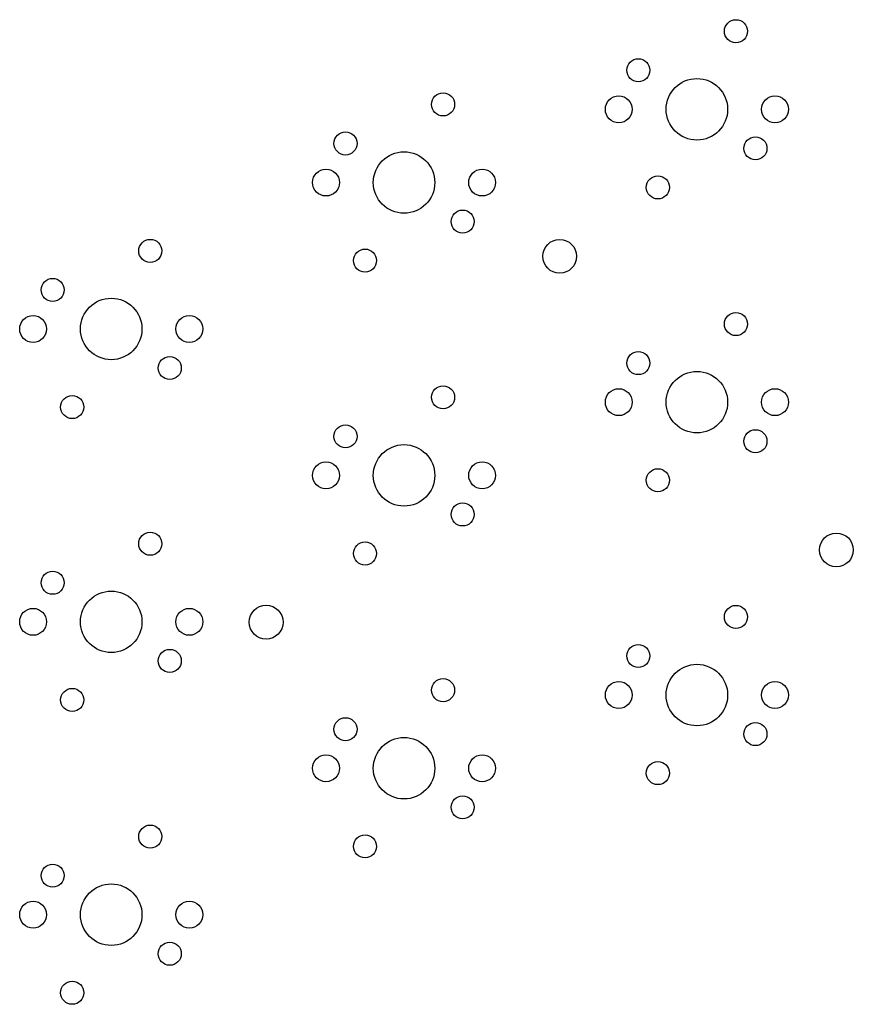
# Model space of a CAD drawing. Extents: x 101 to 222, y -128 to -44.
# Tile 1 of 23: x 101 to 155, y -109 to -44. Entities that reach past the tile are written whole.
import ezdxf

# ---------------------------------------------------------------- set-up
doc = ezdxf.new("R2010")
doc.units = 0
doc.layers.add('BLACK', color=7, linetype='CONTINUOUS')

msp = doc.modelspace()

# ---------------------------------------------------------------- linework, layer by layer
at = {"layer": 'BLACK'}
for centre, radius in [((147.6375, -45.24375), 0.75), ((141.2875, -47.78375), 0.75), ((145.0975, -50.32375), 2), ((128.5875, -50.00625), 0.75), ((140.0175, -50.32375), 0.875), ((150.1775, -50.32375), 0.875), ((122.2375, -52.54625), 0.75), ((148.9075, -52.86375), 0.75), ((126.0475, -55.08625), 2), ((120.9675, -55.08625), 0.875), ((131.1275, -55.08625), 0.875), ((142.5575, -55.40375), 0.75), ((129.8575, -57.62625), 0.75), ((109.5375, -59.53125), 0.75), ((136.1725, -59.88625), 1.1), ((123.5075, -60.16625), 0.75), ((103.1875, -62.07125), 0.75), ((106.9975, -64.61125), 2), ((101.9175, -64.61125), 0.875), ((112.0775, -64.61125), 0.875), ((147.6375, -64.29375), 0.75), ((110.8075, -67.15125), 0.75), ((141.2875, -66.83375), 0.75), ((145.0975, -69.37375), 2), ((128.5875, -69.05625), 0.75), ((140.0175, -69.37375), 0.875), ((150.1775, -69.37375), 0.875), ((104.4575, -69.69125), 0.75), ((122.2375, -71.59625), 0.75), ((148.9075, -71.91375), 0.75), ((126.0475, -74.13625), 2), ((120.9675, -74.13625), 0.875), ((131.1275, -74.13625), 0.875), ((142.5575, -74.45375), 0.75), ((129.8575, -76.67625), 0.75), ((109.5375, -78.58125), 0.75), ((154.1725, -78.98625), 1.1), ((123.5075, -79.21625), 0.75), ((103.1875, -81.12125), 0.75), ((106.9975, -83.66125), 2), ((117.0725, -83.68625), 1.1), ((147.6375, -83.34375), 0.75), ((101.9175, -83.66125), 0.875), ((112.0775, -83.66125), 0.875), ((141.2875, -85.88375), 0.75), ((110.8075, -86.20125), 0.75), ((145.0975, -88.42375), 2), ((128.5875, -88.10625), 0.75), ((140.0175, -88.42375), 0.875), ((150.1775, -88.42375), 0.875), ((104.4575, -88.74125), 0.75), ((122.2375, -90.64625), 0.75), ((148.9075, -90.96375), 0.75), ((126.0475, -93.18625), 2), ((120.9675, -93.18625), 0.875), ((131.1275, -93.18625), 0.875), ((142.5575, -93.50375), 0.75), ((129.8575, -95.72625), 0.75), ((109.5375, -97.63125), 0.75), ((123.5075, -98.26625), 0.75), ((103.1875, -100.17125), 0.75), ((106.9975, -102.71125), 2), ((101.9175, -102.71125), 0.875), ((112.0775, -102.71125), 0.875), ((110.8075, -105.25125), 0.75), ((104.4575, -107.79125), 0.75)]:
    msp.add_circle(centre, radius, dxfattribs=at)

doc.saveas('drawing.dxf')
